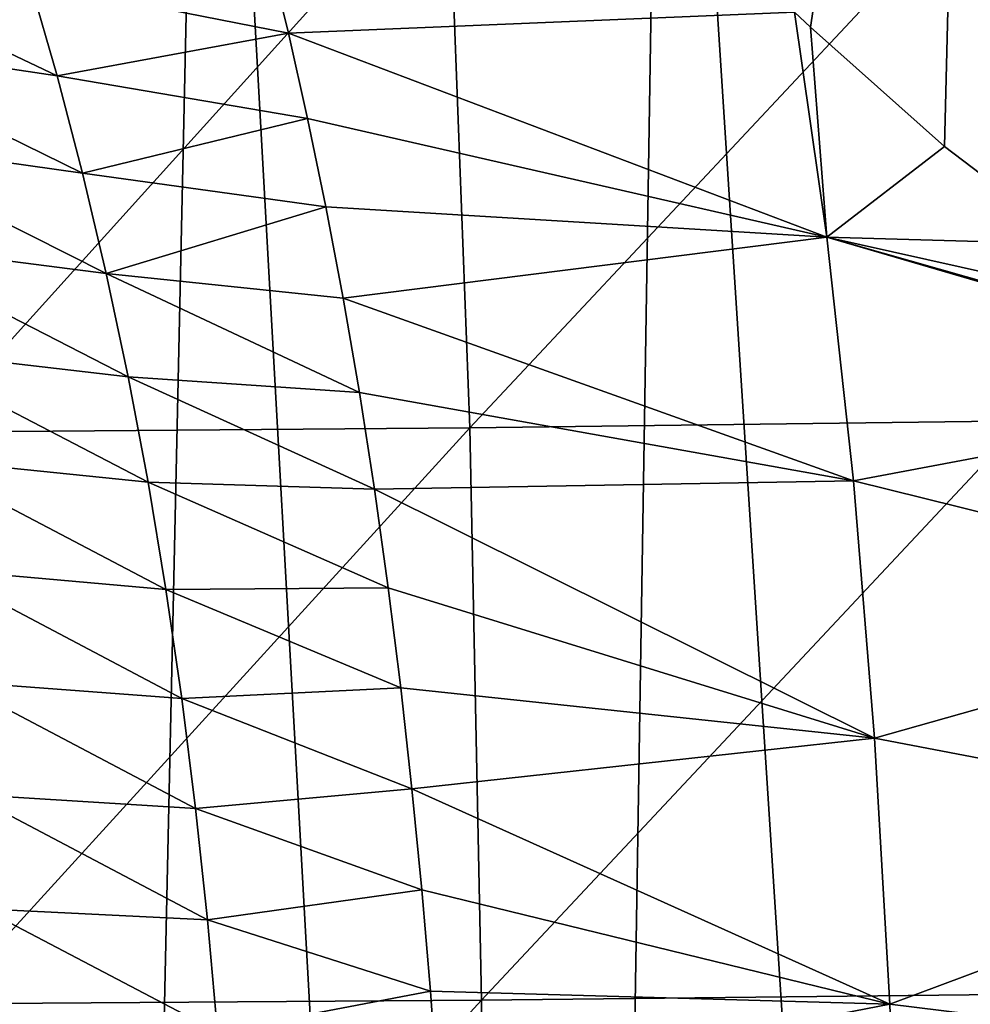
# Model space of a CAD drawing. Header units: millimetres. Extents: x -105 to 105, y -92 to 30.
# Tile 102 of 247: x -3.74 to -1.48, y -33.45 to -31.12. Entities that reach past the tile are written whole.
import ezdxf

# ---------------------------------------------------------------- set-up
doc = ezdxf.new("R2010")
doc.units = ezdxf.units.MM
doc.header["$LTSCALE"] = 59.53398
for name, color, linetype in [('160', 7, 'CONTINUOUS'), ('161', 7, 'CONTINUOUS'), ('22', 7, 'CONTINUOUS'), ('24', 7, 'CONTINUOUS'), ('53', 7, 'CONTINUOUS'), ('7', 7, 'CONTINUOUS')]:
    doc.layers.add(name, color=color, linetype=linetype)

msp = doc.modelspace()

# ---------------------------------------------------------------- linework, layer by layer
at = {"layer": '160', "color": 7, "linetype": 'CONTINUOUS'}
for points in [[(-4.7634, -44.25, 3.5759), (-3.6346, -44.25, 4.084), (-4.3645, -28.8321, 3.7743), (-4.7634, -44.25, 3.5759)], [(-3.6346, -44.25, 4.084), (-3.3, -29.012, 4.2043), (-4.3645, -28.8321, 3.7743), (-3.6346, -44.25, 4.084)], [(-3.6346, -44.25, 4.084), (-2.453, -44.25, 4.4521), (-3.3, -29.012, 4.2043), (-3.6346, -44.25, 4.084)], [(-2.453, -44.25, 4.4521), (-2.2115, -29.1434, 4.5086), (-3.3, -29.012, 4.2043), (-2.453, -44.25, 4.4521)], [(-2.453, -44.25, 4.4521), (-1.2356, -44.25, 4.6753), (-2.2115, -29.1434, 4.5086), (-2.453, -44.25, 4.4521)], [(-1.2356, -44.25, 4.6753), (-1.1089, -29.2233, 4.6898), (-2.2115, -29.1434, 4.5086), (-1.2356, -44.25, 4.6753)]]:
    msp.add_3dface(points, dxfattribs=at)
at = {"layer": '161', "color": 7, "linetype": 'CONTINUOUS'}
for points in [[(-3.6346, -44.25, -15.084), (-4.7634, -44.25, -14.5759), (-4.3645, -28.8321, -14.7743), (-3.6346, -44.25, -15.084)], [(-3.6346, -44.25, -15.084), (-4.3645, -28.8321, -14.7743), (-3.3, -29.012, -15.2043), (-3.6346, -44.25, -15.084)], [(-2.453, -44.25, -15.4521), (-3.6346, -44.25, -15.084), (-3.3, -29.012, -15.2043), (-2.453, -44.25, -15.4521)], [(-2.453, -44.25, -15.4521), (-3.3, -29.012, -15.2043), (-2.2115, -29.1434, -15.5086), (-2.453, -44.25, -15.4521)], [(-1.2356, -44.25, -15.6753), (-2.453, -44.25, -15.4521), (-2.2115, -29.1434, -15.5086), (-1.2356, -44.25, -15.6753)], [(-1.2356, -44.25, -15.6753), (-2.2115, -29.1434, -15.5086), (-1.1089, -29.2233, -15.6898), (-1.2356, -44.25, -15.6753)]]:
    msp.add_3dface(points, dxfattribs=at)
at = {"layer": '22', "color": 7, "linetype": 'CONTINUOUS'}
for points in [[(-3.7166, -31.0287, 57.0242), (-3.6527, -31.2512, 57.1846), (-4.3172, -30.9345, 57.1951), (-3.7166, -31.0287, 57.0242)], [(-4.3172, -30.9345, 57.1951), (-3.6527, -31.2512, 57.1846), (-4.2418, -31.163, 57.3511), (-4.3172, -30.9345, 57.1951)], [(-3.1036, -31.1499, 56.9486), (-3.7166, -31.0287, 57.0242), (-3.1518, -30.9549, 56.7912), (-3.1036, -31.1499, 56.9486)], [(-3.6527, -31.2512, 57.1846), (-3.7166, -31.0287, 57.0242), (-3.1036, -31.1499, 56.9486), (-3.6527, -31.2512, 57.1846)], [(-3.6527, -31.2512, 57.1846), (-3.5924, -31.482, 57.3365), (-4.2418, -31.163, 57.3511), (-3.6527, -31.2512, 57.1846)], [(-4.2418, -31.163, 57.3511), (-3.5924, -31.482, 57.3365), (-4.1704, -31.4009, 57.4994), (-4.2418, -31.163, 57.3511)], [(-3.0578, -31.3522, 57.0984), (-3.6527, -31.2512, 57.1846), (-3.1036, -31.1499, 56.9486), (-3.0578, -31.3522, 57.0984)], [(-3.5924, -31.482, 57.3365), (-3.6527, -31.2512, 57.1846), (-3.0578, -31.3522, 57.0984), (-3.5924, -31.482, 57.3365)], [(-3.0144, -31.5618, 57.2407), (-3.5924, -31.482, 57.3365), (-3.0578, -31.3522, 57.0984), (-3.0144, -31.5618, 57.2407)], [(-3.5924, -31.482, 57.3365), (-3.5361, -31.7203, 57.4793), (-4.1704, -31.4009, 57.4994), (-3.5924, -31.482, 57.3365)], [(-4.1704, -31.4009, 57.4994), (-3.5361, -31.7203, 57.4793), (-4.1037, -31.6471, 57.6396), (-4.1704, -31.4009, 57.4994)], [(-3.5361, -31.7203, 57.4793), (-3.5924, -31.482, 57.3365), (-3.0144, -31.5618, 57.2407), (-3.5361, -31.7203, 57.4793)], [(-2.9734, -31.7786, 57.3753), (-3.5361, -31.7203, 57.4793), (-3.0144, -31.5618, 57.2407), (-2.9734, -31.7786, 57.3753)], [(-3.5361, -31.7203, 57.4793), (-3.4841, -31.9651, 57.6126), (-4.1037, -31.6471, 57.6396), (-3.5361, -31.7203, 57.4793)], [(-4.1037, -31.6471, 57.6396), (-3.4841, -31.9651, 57.6126), (-4.0425, -31.9003, 57.771), (-4.1037, -31.6471, 57.6396)], [(-3.4841, -31.9651, 57.6126), (-3.5361, -31.7203, 57.4793), (-2.935, -32.0024, 57.5019), (-3.4841, -31.9651, 57.6126)], [(-2.935, -32.0024, 57.5019), (-3.5361, -31.7203, 57.4793), (-2.9734, -31.7786, 57.3753), (-2.935, -32.0024, 57.5019)], [(-3.4841, -31.9651, 57.6126), (-3.4368, -32.2153, 57.7358), (-4.0425, -31.9003, 57.771), (-3.4841, -31.9651, 57.6126)], [(-4.0425, -31.9003, 57.771), (-3.4368, -32.2153, 57.7358), (-3.9873, -32.159, 57.8927), (-4.0425, -31.9003, 57.771)], [(-3.4368, -32.2153, 57.7358), (-3.4841, -31.9651, 57.6126), (-2.8993, -32.2318, 57.6197), (-3.4368, -32.2153, 57.7358)], [(-2.8993, -32.2318, 57.6197), (-3.4841, -31.9651, 57.6126), (-2.935, -32.0024, 57.5019), (-2.8993, -32.2318, 57.6197)], [(-3.4368, -32.2153, 57.7358), (-3.3944, -32.4701, 57.8486), (-3.9873, -32.159, 57.8927), (-3.4368, -32.2153, 57.7358)], [(-3.9873, -32.159, 57.8927), (-3.3944, -32.4701, 57.8486), (-3.9384, -32.4219, 58.0043), (-3.9873, -32.159, 57.8927)], [(-3.3944, -32.4701, 57.8486), (-3.4368, -32.2153, 57.7358), (-2.8665, -32.4659, 57.7281), (-3.3944, -32.4701, 57.8486)], [(-2.8665, -32.4659, 57.7281), (-3.4368, -32.2153, 57.7358), (-2.8993, -32.2318, 57.6197), (-2.8665, -32.4659, 57.7281)], [(-3.3944, -32.4701, 57.8486), (-3.3567, -32.7284, 57.9507), (-3.9384, -32.4219, 58.0043), (-3.3944, -32.4701, 57.8486)], [(-3.9384, -32.4219, 58.0043), (-3.3567, -32.7284, 57.9507), (-3.8959, -32.688, 58.1055), (-3.9384, -32.4219, 58.0043)], [(-2.8368, -32.7033, 57.8266), (-3.3944, -32.4701, 57.8486), (-2.8665, -32.4659, 57.7281), (-2.8368, -32.7033, 57.8266)], [(-3.3567, -32.7284, 57.9507), (-3.3944, -32.4701, 57.8486), (-2.8368, -32.7033, 57.8266), (-3.3567, -32.7284, 57.9507)], [(-3.3567, -32.7284, 57.9507), (-3.3239, -32.9897, 58.0418), (-3.8959, -32.688, 58.1055), (-3.3567, -32.7284, 57.9507)], [(-3.8959, -32.688, 58.1055), (-3.3239, -32.9897, 58.0418), (-3.8594, -32.9567, 58.1961), (-3.8959, -32.688, 58.1055)], [(-2.8103, -32.9426, 57.9147), (-3.3567, -32.7284, 57.9507), (-2.8368, -32.7033, 57.8266), (-2.8103, -32.9426, 57.9147)], [(-3.3239, -32.9897, 58.0418), (-3.3567, -32.7284, 57.9507), (-2.8103, -32.9426, 57.9147), (-3.3239, -32.9897, 58.0418)], [(-2.7868, -33.1828, 57.9923), (-3.3239, -32.9897, 58.0418), (-2.8103, -32.9426, 57.9147), (-2.7868, -33.1828, 57.9923)], [(-3.3239, -32.9897, 58.0418), (-3.2957, -33.2536, 58.1218), (-3.8594, -32.9567, 58.1961), (-3.3239, -32.9897, 58.0418)], [(-3.8594, -32.9567, 58.1961), (-3.2957, -33.2536, 58.1218), (-3.829, -33.2276, 58.2759), (-3.8594, -32.9567, 58.1961)], [(-3.2957, -33.2536, 58.1218), (-3.3239, -32.9897, 58.0418), (-2.7868, -33.1828, 57.9923), (-3.2957, -33.2536, 58.1218)], [(-2.7665, -33.4232, 58.0592), (-3.2957, -33.2536, 58.1218), (-2.7868, -33.1828, 57.9923), (-2.7665, -33.4232, 58.0592)], [(-3.2957, -33.2536, 58.1218), (-3.2721, -33.5195, 58.1904), (-3.829, -33.2276, 58.2759), (-3.2957, -33.2536, 58.1218)], [(-3.829, -33.2276, 58.2759), (-3.2721, -33.5195, 58.1904), (-3.8044, -33.5005, 58.3445), (-3.829, -33.2276, 58.2759)], [(-3.2721, -33.5195, 58.1904), (-3.2957, -33.2536, 58.1218), (-2.7665, -33.4232, 58.0592), (-3.2721, -33.5195, 58.1904)], [(-2.7494, -33.6627, 58.1154), (-3.2721, -33.5195, 58.1904), (-2.7665, -33.4232, 58.0592), (-2.7494, -33.6627, 58.1154)]]:
    msp.add_3dface(points, dxfattribs=at)
at = {"layer": '24', "color": 7, "linetype": 'CONTINUOUS'}
for points in [[(-3.1036, -31.1499, 56.9486), (-3.1518, -30.9549, 56.7912), (-1.9019, -31.0997, 56.6854), (-3.1036, -31.1499, 56.9486)], [(-1.8251, -31.6339, 57.0987), (-3.1036, -31.1499, 56.9486), (-1.9019, -31.0997, 56.6854), (-1.8251, -31.6339, 57.0987)], [(-1.8251, -31.6339, 57.0987), (-1.9019, -31.0997, 56.6854), (-1.8641, -31.1359, 56.7122), (-1.8251, -31.6339, 57.0987)], [(-1.8251, -31.6339, 57.0987), (-1.8641, -31.1359, 56.7122), (-1.5457, -31.4184, 56.9089), (-1.8251, -31.6339, 57.0987)], [(-3.0578, -31.3522, 57.0984), (-3.1036, -31.1499, 56.9486), (-1.8251, -31.6339, 57.0987), (-3.0578, -31.3522, 57.0984)], [(-3.0144, -31.5618, 57.2407), (-3.0578, -31.3522, 57.0984), (-1.8251, -31.6339, 57.0987), (-3.0144, -31.5618, 57.2407)], [(-1.2403, -31.6507, 57.054), (-1.8251, -31.6339, 57.0987), (-1.5457, -31.4184, 56.9089), (-1.2403, -31.6507, 57.054)], [(-2.9734, -31.7786, 57.3753), (-3.0144, -31.5618, 57.2407), (-1.8251, -31.6339, 57.0987), (-2.9734, -31.7786, 57.3753)], [(-1.7621, -32.2123, 57.4478), (-2.9734, -31.7786, 57.3753), (-1.8251, -31.6339, 57.0987), (-1.7621, -32.2123, 57.4478)], [(-1.7621, -32.2123, 57.4478), (-1.8251, -31.6339, 57.0987), (-0.5976, -31.993, 57.2446), (-1.7621, -32.2123, 57.4478)], [(-0.5976, -31.993, 57.2446), (-1.8251, -31.6339, 57.0987), (-0.6971, -31.9544, 57.2244), (-0.5976, -31.993, 57.2446)], [(-0.6971, -31.9544, 57.2244), (-1.8251, -31.6339, 57.0987), (-0.9575, -31.8277, 57.1558), (-0.6971, -31.9544, 57.2244)], [(-0.9575, -31.8277, 57.1558), (-1.8251, -31.6339, 57.0987), (-1.2403, -31.6507, 57.054), (-0.9575, -31.8277, 57.1558)], [(-2.935, -32.0024, 57.5019), (-2.9734, -31.7786, 57.3753), (-1.7621, -32.2123, 57.4478), (-2.935, -32.0024, 57.5019)], [(-2.8993, -32.2318, 57.6197), (-2.935, -32.0024, 57.5019), (-1.7621, -32.2123, 57.4478), (-2.8993, -32.2318, 57.6197)], [(-0.5826, -32.5041, 57.5213), (-1.7621, -32.2123, 57.4478), (-0.5976, -31.993, 57.2446), (-0.5826, -32.5041, 57.5213)], [(-1.7121, -32.8226, 57.7263), (-2.8993, -32.2318, 57.6197), (-1.7621, -32.2123, 57.4478), (-1.7121, -32.8226, 57.7263)], [(-1.7121, -32.8226, 57.7263), (-1.7621, -32.2123, 57.4478), (-0.5826, -32.5041, 57.5213), (-1.7121, -32.8226, 57.7263)], [(-2.8665, -32.4659, 57.7281), (-2.8993, -32.2318, 57.6197), (-1.7121, -32.8226, 57.7263), (-2.8665, -32.4659, 57.7281)], [(-2.8368, -32.7033, 57.8266), (-2.8665, -32.4659, 57.7281), (-1.7121, -32.8226, 57.7263), (-2.8368, -32.7033, 57.8266)], [(-0.5694, -33.0411, 57.744), (-1.7121, -32.8226, 57.7263), (-0.5826, -32.5041, 57.5213), (-0.5694, -33.0411, 57.744)], [(-2.8103, -32.9426, 57.9147), (-2.8368, -32.7033, 57.8266), (-1.7121, -32.8226, 57.7263), (-2.8103, -32.9426, 57.9147)], [(-1.6756, -33.4542, 57.9302), (-2.8103, -32.9426, 57.9147), (-1.7121, -32.8226, 57.7263), (-1.6756, -33.4542, 57.9302)], [(-1.6756, -33.4542, 57.9302), (-1.7121, -32.8226, 57.7263), (-0.5694, -33.0411, 57.744), (-1.6756, -33.4542, 57.9302)], [(-2.7868, -33.1828, 57.9923), (-2.8103, -32.9426, 57.9147), (-1.6756, -33.4542, 57.9302), (-2.7868, -33.1828, 57.9923)], [(-0.5598, -33.5917, 57.907), (-1.6756, -33.4542, 57.9302), (-0.5694, -33.0411, 57.744), (-0.5598, -33.5917, 57.907)], [(-2.7665, -33.4232, 58.0592), (-2.7868, -33.1828, 57.9923), (-1.6756, -33.4542, 57.9302), (-2.7665, -33.4232, 58.0592)], [(-2.7494, -33.6627, 58.1154), (-2.7665, -33.4232, 58.0592), (-1.6756, -33.4542, 57.9302), (-2.7494, -33.6627, 58.1154)], [(-1.6532, -34.0954, 58.0561), (-2.7494, -33.6627, 58.1154), (-1.6756, -33.4542, 57.9302), (-1.6532, -34.0954, 58.0561)], [(-1.6532, -34.0954, 58.0561), (-1.6756, -33.4542, 57.9302), (-0.5598, -33.5917, 57.907), (-1.6532, -34.0954, 58.0561)]]:
    msp.add_3dface(points, dxfattribs=at)
at = {"layer": '53', "color": 7, "linetype": 'CONTINUOUS'}
for points in [[(-1.8641, -31.1359, 56.7122), (-1.9019, -31.0997, 56.6854), (-1.4754, -28.55, 56.9458), (-1.8641, -31.1359, 56.7122)], [(-1.5457, -31.4184, 56.9089), (-1.8641, -31.1359, 56.7122), (-1.4754, -28.55, 56.9458), (-1.5457, -31.4184, 56.9089)], [(-1.2403, -31.6507, 57.054), (-1.5457, -31.4184, 56.9089), (-1.4754, -28.55, 56.9458), (-1.2403, -31.6507, 57.054)]]:
    msp.add_3dface(points, dxfattribs=at)
at = {"layer": '7', "color": 7, "linetype": 'CONTINUOUS'}
for points in [[(-2.7243, -30.7283, 70.8155), (-2.6726, -32.0861, 70.8148), (-1.3833, -30.7092, 70.9879), (-2.7243, -30.7283, 70.8155)], [(-1.3833, -30.7092, 70.9879), (-2.6726, -32.0861, 70.8148), (-1.3568, -32.0695, 70.9877), (-1.3833, -30.7092, 70.9879)], [(-4.0356, -30.7406, 70.5292), (-3.96, -32.0965, 70.5283), (-2.7243, -30.7283, 70.8155), (-4.0356, -30.7406, 70.5292)], [(-2.7243, -30.7283, 70.8155), (-3.96, -32.0965, 70.5283), (-2.6726, -32.0861, 70.8148), (-2.7243, -30.7283, 70.8155)], [(-2.6726, -32.0861, 70.8148), (-2.645, -33.4442, 70.8134), (-1.3568, -32.0695, 70.9877), (-2.6726, -32.0861, 70.8148)], [(-1.3568, -32.0695, 70.9877), (-2.645, -33.4442, 70.8134), (-1.3425, -33.43, 70.9872), (-1.3568, -32.0695, 70.9877)], [(-3.96, -32.0965, 70.5283), (-3.9202, -33.4529, 70.5257), (-2.6726, -32.0861, 70.8148), (-3.96, -32.0965, 70.5283)], [(-2.6726, -32.0861, 70.8148), (-3.9202, -33.4529, 70.5257), (-2.645, -33.4442, 70.8134), (-2.6726, -32.0861, 70.8148)], [(-2.645, -33.4442, 70.8134), (-2.6313, -34.8026, 70.8119), (-1.3425, -33.43, 70.9872), (-2.645, -33.4442, 70.8134)], [(-1.3425, -33.43, 70.9872), (-2.6313, -34.8026, 70.8119), (-1.3353, -34.7905, 70.9868), (-1.3425, -33.43, 70.9872)], [(-3.9202, -33.4529, 70.5257), (-3.9012, -34.8098, 70.5229), (-2.645, -33.4442, 70.8134), (-3.9202, -33.4529, 70.5257)], [(-2.645, -33.4442, 70.8134), (-3.9012, -34.8098, 70.5229), (-2.6313, -34.8026, 70.8119), (-2.645, -33.4442, 70.8134)]]:
    msp.add_3dface(points, dxfattribs=at)

doc.saveas('drawing.dxf')
